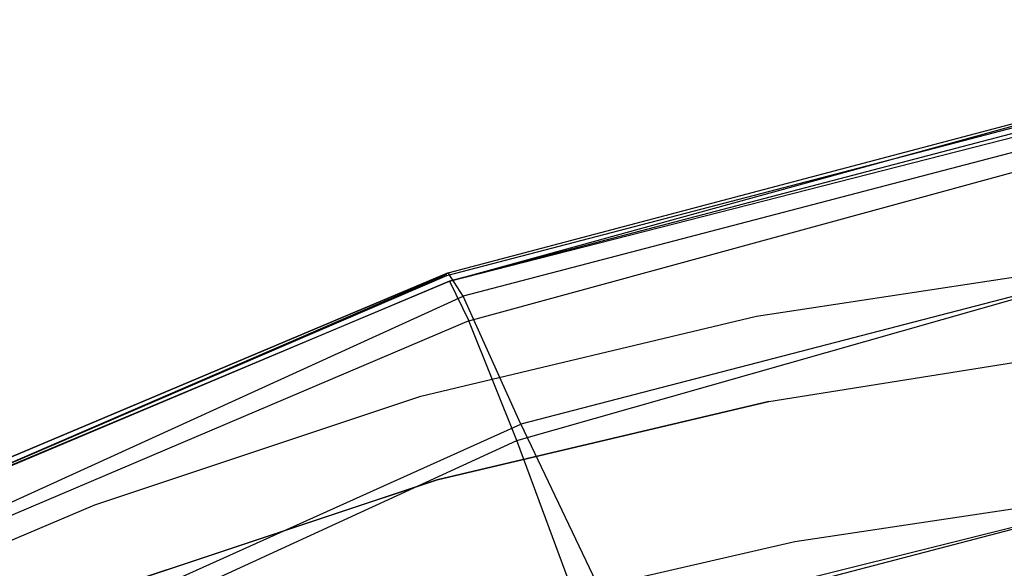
# Model space of a CAD drawing. Header units: metres. Extents: x 0.041 to 0.802, y -0.946 to -0.05.
# Tile 26 of 33: x 0.292 to 0.364, y -0.351 to -0.311. Entities that reach past the tile are written whole.
import ezdxf

# ---------------------------------------------------------------- set-up
doc = ezdxf.new("R2010")
doc.units = ezdxf.units.M
doc.header["$MEASUREMENT"] = 0

# ---------------------------------------------------------------- blocks, each defined once
blk = doc.blocks.new('2ec6b5e0-2e8e-4673-9aa4-a5ee85b61f4b')
at = {"color": 18, "lineweight": 25, "true_color": 0x000000}
for points in [[(0.471959, -0.316525), (0.421459, -0.310625), (0.371059, -0.317125), (0.323359, -0.329625), (0.324759, -0.332525)], [(0.323359, -0.329625), (0.370959, -0.316525), (0.421459, -0.310925), (0.370959, -0.316525)], [(0.324759, -0.332525), (0.279559, -0.351725), (0.285359, -0.360925), (0.328259, -0.341225), (0.324759, -0.332525), (0.371659, -0.319725), (0.421459, -0.314525)], [(0.237259, -0.381125), (0.235559, -0.378725), (0.277159, -0.348425), (0.279159, -0.351325), (0.324359, -0.330725), (0.323259, -0.329025), (0.370959, -0.316425), (0.371459, -0.318425), (0.324359, -0.330725)], [(0.277359, -0.348925), (0.323159, -0.329225), (0.371059, -0.316725)], [(0.225059, -0.432825), (0.272559, -0.421225), (0.293559, -0.375125), (0.256859, -0.400725), (0.245959, -0.388125), (0.285359, -0.360925), (0.293559, -0.375125), (0.333459, -0.355225), (0.328259, -0.341225), (0.373259, -0.328425), (0.371659, -0.319725), (0.371159, -0.317425)], [(0.323359, -0.329625), (0.277559, -0.348925), (0.235359, -0.377725), (0.277359, -0.348925), (0.323359, -0.329625), (0.371159, -0.317425)], [(0.345678, -0.332187), (0.370578, -0.328387), (0.395678, -0.326487), (0.421478, -0.325787), (0.447278, -0.326487)], [(0.379659, -0.357325), (0.421459, -0.353125), (0.421459, -0.339025), (0.377459, -0.344225), (0.373659, -0.328325), (0.328559, -0.340025), (0.335759, -0.355125), (0.294459, -0.373725)], [(0.323259, -0.329025), (0.277159, -0.348425), (0.235359, -0.378225), (0.198359, -0.418825), (0.200159, -0.421325), (0.206759, -0.427525), (0.175859, -0.479125), (0.187359, -0.485125)], [(0.235359, -0.378225), (0.277159, -0.348425), (0.323259, -0.329025)], [(0.277359, -0.348925), (0.323159, -0.329125)], [(0.255359, -0.400525), (0.294459, -0.373725), (0.284759, -0.359725), (0.328559, -0.340025), (0.324359, -0.330725)], [(0.298978, -0.351887), (0.322478, -0.344087), (0.346578, -0.338387), (0.371078, -0.334487), (0.395978, -0.332287), (0.421478, -0.331087)], [(0.252178, -0.367387), (0.274478, -0.355687), (0.297578, -0.345887), (0.321278, -0.337987), (0.345678, -0.332187)], [(0.346578, -0.338387), (0.322478, -0.344087), (0.299078, -0.351887)], [(0.421478, -0.342687), (0.396578, -0.343387), (0.372378, -0.344987), (0.348478, -0.348587), (0.324978, -0.353987)], [(0.294459, -0.373725), (0.335759, -0.355125), (0.377459, -0.344225)], [(0.339559, -0.367625), (0.338159, -0.362925), (0.335759, -0.355125), (0.377459, -0.344225), (0.378859, -0.352425), (0.338159, -0.362925)], [(0.370259, -0.406425), (0.320659, -0.412225), (0.333459, -0.355225), (0.375459, -0.344725)]]:
    blk.add_lwpolyline(points, dxfattribs=at)
blk = doc.blocks.new('41139b5d-97e3-42e7-ad8c-203376b4c358')
blk.add_blockref('2ec6b5e0-2e8e-4673-9aa4-a5ee85b61f4b', (0, 0))

msp = doc.modelspace()

# ---------------------------------------------------------------- block references
msp.add_blockref('41139b5d-97e3-42e7-ad8c-203376b4c358', (0, 0))

doc.saveas('drawing.dxf')
